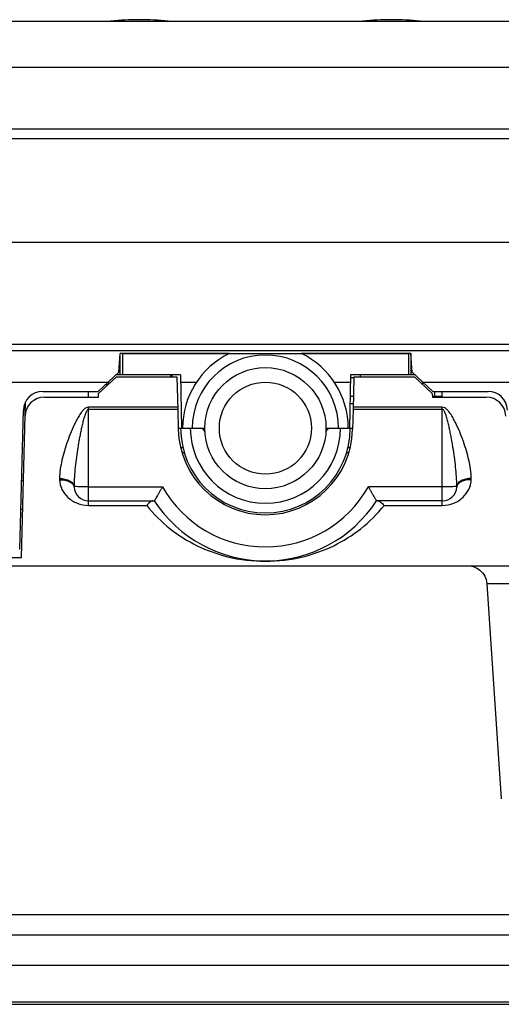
# Model space of a CAD drawing. Header units: millimetres. Extents: x 0 to 1189, y 0 to 841.
# Tile 8 of 34: x 370 to 419, y 93 to 195. Entities that reach past the tile are written whole.
import ezdxf

# ---------------------------------------------------------------- set-up
doc = ezdxf.new("R2010")
doc.units = ezdxf.units.MM
doc.header["$LTSCALE"] = 65.395
for name, color, linetype in [('BOTTOM_BODY-RH-SHAPE', 7, 'CONTINUOUS'), ('CABLE_CASE-COVER-SHAPE', 7, 'CONTINUOUS'), ('CABLE_CASE_BASE-SHAPE', 7, 'CONTINUOUS'), ('CABLE_CUSHION-SHAPE', 7, 'CONTINUOUS'), ('CABLE_RH_25P-SHAPE', 7, 'CONTINUOUS'), ('CABLE_SEALING_GASKET-SHAPE', 7, 'CONTINUOUS'), ('CABLE_SUPPORT-SHAPE', 7, 'CONTINUOUS'), ('FRONT_SHEET_RH_V4-SHAPE', 7, 'CONTINUOUS'), ('HANDLE-RH-SHAPE', 7, 'CONTINUOUS'), ('INNER_CAP-SHAPE', 7, 'CONTINUOUS'), ('PEN_TOUCH_B-SHAPE', 7, 'CONTINUOUS'), ('TOP_BODY-RH-SHAPE', 7, 'CONTINUOUS')]:
    doc.layers.add(name, color=color, linetype=linetype)

msp = doc.modelspace()

# ---------------------------------------------------------------- linework, layer by layer
at = {"layer": 'BOTTOM_BODY-RH-SHAPE', "color": 7, "linetype": 'Continuous'}
for p, q in [((329.958, 182.555), (459.958, 182.555)), ((460.019, 171.799), (329.896, 171.799)), ((359.797, 161.325), (430.119, 161.325)), ((429.766, 160.626), (360.15, 160.626)), ((379.824, 158.45), (379.958, 160.355)), ((391.241, 160.355), (379.958, 160.355)), ((409.958, 160.355), (398.674, 160.355)), ((410.091, 158.45), (409.958, 160.355)), ((377.685, 156.455), (379.824, 158.45)), ((410.091, 158.45), (412.23, 156.455)), ((360.253, 157.408), (378.707, 157.408)), ((411.208, 157.408), (429.662, 157.408)), ((371.977, 156.455), (377.685, 156.455)), ((412.23, 156.455), (417.938, 156.455)), ((369.602, 140.133), (369.978, 154.507)), ((417.812, 136.589), (419.301, 114.424))]:
    msp.add_line(p, q, dxfattribs=at)
msp.add_lwpolyline([(415.816, 138.455), (416.013, 138.445), (416.208, 138.416), (416.399, 138.368), (416.585, 138.301), (416.763, 138.216), (416.932, 138.115), (417.09, 137.997), (417.235, 137.864), (417.367, 137.717), (417.484, 137.559), (417.584, 137.389), (417.668, 137.21), (417.733, 137.025), (417.78, 136.833), (417.808, 136.638), (417.812, 136.589)], dxfattribs=at)
for centre, start, end in [((371.977, 154.455), 90, 178.5), ((417.938, 154.455), 1.5, 90)]:
    msp.add_arc(centre, 2, start, end, dxfattribs=at)
msp.add_open_spline([(430.957, 136.559), (430.032, 136.564), (428.256, 136.574), (426.089, 136.584), (424.481, 136.591), (423.387, 136.595), (422.377, 136.598), (421.456, 136.6), (420.631, 136.602), (419.906, 136.602), (419.366, 136.602), (418.988, 136.602), (418.745, 136.601), (418.529, 136.6), (418.342, 136.599), (418.183, 136.598), (418.053, 136.597), (417.963, 136.595), (417.905, 136.594), (417.872, 136.593), (417.847, 136.592), (417.828, 136.592), (417.819, 136.59), (417.812, 136.59), (417.812, 136.589)], degree=3, knots=[0, 0, 0, 0, 0.2111516, 0.4053345, 0.4946324, 0.5780244, 0.6550221, 0.7251722, 0.7880629, 0.8433255, 0.8906362, 0.9112206, 0.9297178, 0.9461, 0.9603434, 0.9724288, 0.9823373, 0.9900561, 0.9930911, 0.995575, 0.9975068, 0.9988865, 0.999715, 1, 1, 1, 1], dxfattribs=at)
at = {"layer": 'CABLE_CASE-COVER-SHAPE', "color": 7, "linetype": 'Continuous'}
for p, q in [((379.587, 157.955), (377.733, 156.226)), ((379.587, 157.955), (385.818, 157.955)), ((385.818, 157.955), (385.906, 154.594)), ((404.097, 157.955), (404.009, 154.594)), ((404.097, 157.955), (410.329, 157.955)), ((410.329, 157.955), (412.182, 156.226)), ((372.162, 155.855), (377.72, 155.855)), ((376.708, 155.855), (376.708, 156.455)), ((377.72, 155.855), (377.733, 156.226)), ((412.182, 156.226), (412.195, 155.855)), ((412.195, 155.855), (417.754, 155.855)), ((413.208, 155.855), (413.208, 156.455)), ((369.78, 139.326), (370.201, 155.368)), ((376.708, 144.687), (376.708, 154.815)), ((385.9, 154.815), (376.708, 154.815)), ((385.906, 154.594), (376.708, 154.594)), ((385.906, 154.594), (385.961, 152.501)), ((404.009, 154.594), (403.955, 152.501)), ((413.208, 154.594), (404.009, 154.594)), ((413.208, 154.815), (404.015, 154.815)), ((413.208, 144.687), (413.208, 154.815)), ((376.708, 146.602), (384.335, 146.602)), ((413.208, 146.602), (405.58, 146.602)), ((376.708, 145.155), (383.493, 145.155)), ((376.708, 144.687), (382.709, 144.687)), ((413.208, 145.155), (406.422, 145.155)), ((407.207, 144.687), (413.208, 144.687)), ((369.91, 144.255), (369.709, 144.255)), ((354.758, 139.326), (369.78, 139.326)), ((352.758, 138.455), (437.158, 138.455))]:
    msp.add_line(p, q, dxfattribs=at)
for centre, radius, start, end in [((372.162, 153.855), 2, 90, 178.5), ((417.754, 153.855), 2, 1.5, 90), ((375.518, 147.431), 1.809, 178.63631, 183.36148), ((414.397, 147.431), 1.809, 356.63852, 1.36369), ((376.253, 146.63), 1.045, 178.73108, 183.12735), ((376.708, 146.655), 1.5, 183.13427, 270), ((394.958, 152.602), 12.2, 209.45925, 330.54075), ((413.208, 146.655), 1.5, 270, 356.86573), ((413.662, 146.63), 1.045, 356.87265, 1.26892), ((394.958, 152.655), 13.7, 213.19192, 326.80808)]:
    msp.add_arc(centre, radius, start, end, dxfattribs=at)
msp.add_ellipse((394.958, 152.737), major_axis=(0, 9.016), ratio=0.9981721, start_param=-4.686209, end_param=-1.5969763, dxfattribs=at)
for points, knots in [([(376.708, 154.815), (376.617, 154.815), (376.435, 154.759), (376.221, 154.588), (376.038, 154.386), (375.824, 154.096), (375.592, 153.712), (375.262, 153.081), (374.902, 152.277), (374.527, 151.305), (374.209, 150.334), (373.875, 149.071), (373.725, 148.108), (373.71, 147.474)], [0, 0, 0, 0, 0.0332327, 0.0665054, 0.0996831, 0.1327564, 0.198588, 0.2640274, 0.393557, 0.5209978, 0.6458946, 0.7677418, 1, 1, 1, 1]), ([(376.708, 154.594), (376.665, 154.594), (376.585, 154.54), (376.489, 154.398), (376.398, 154.199), (376.311, 153.954), (376.209, 153.623), (376.099, 153.204), (375.982, 152.699), (375.875, 152.193), (375.776, 151.686), (375.685, 151.179), (375.571, 150.505), (375.447, 149.664), (375.326, 148.656), (375.24, 147.653), (375.212, 146.985), (375.209, 146.653)], [0, 0, 0, 0, 0.0156714, 0.0316004, 0.0634242, 0.0952337, 0.1270169, 0.1904976, 0.2538638, 0.3171037, 0.3802048, 0.4431537, 0.5059359, 0.6309334, 0.7550576, 0.8781423, 1, 1, 1, 1]), ([(416.206, 147.474), (416.191, 148.108), (416.04, 149.071), (415.706, 150.334), (415.388, 151.305), (415.013, 152.277), (414.653, 153.081), (414.324, 153.712), (414.091, 154.096), (413.877, 154.386), (413.695, 154.588), (413.48, 154.759), (413.298, 154.815), (413.208, 154.815)], [0, 0, 0, 0, 0.2322574, 0.3541062, 0.4790046, 0.6064475, 0.7359794, 0.8014199, 0.8672521, 0.9003256, 0.9335025, 0.9667707, 1, 1, 1, 1]), ([(414.707, 146.653), (414.703, 146.985), (414.676, 147.653), (414.59, 148.656), (414.469, 149.664), (414.344, 150.505), (414.231, 151.179), (414.139, 151.686), (414.04, 152.193), (413.933, 152.699), (413.816, 153.204), (413.706, 153.623), (413.604, 153.954), (413.517, 154.199), (413.426, 154.398), (413.331, 154.54), (413.25, 154.594), (413.208, 154.594)], [0, 0, 0, 0, 0.1218578, 0.2449438, 0.3690693, 0.4940681, 0.556851, 0.6198006, 0.6829025, 0.7461431, 0.8095101, 0.8729914, 0.9047749, 0.9365842, 0.968407, 0.9843322, 1, 1, 1, 1]), ([(373.71, 147.474), (373.899, 147.471), (374.259, 147.429), (374.675, 147.283), (374.938, 147.113), (375.083, 146.973), (375.179, 146.819), (375.206, 146.707), (375.209, 146.653)], [0, 0, 0, 0, 0.3081419, 0.5867523, 0.7082761, 0.8162798, 0.9122091, 1, 1, 1, 1]), ([(373.712, 147.325), (373.9, 147.332), (374.259, 147.309), (374.676, 147.184), (374.94, 147.025), (375.085, 146.89), (375.18, 146.738), (375.207, 146.626), (375.21, 146.573)], [0, 0, 0, 0, 0.3100859, 0.5876675, 0.7081458, 0.8152623, 0.9110376, 1, 1, 1, 1]), ([(373.712, 147.325), (373.732, 146.988), (373.91, 146.306), (374.555, 145.442), (375.523, 144.835), (376.305, 144.687), (376.708, 144.687)], [0, 0, 0, 0, 0.232181, 0.4690698, 0.7237106, 1, 1, 1, 1]), ([(413.208, 144.687), (413.61, 144.687), (414.392, 144.835), (415.361, 145.442), (416.005, 146.306), (416.183, 146.988), (416.203, 147.325)], [0, 0, 0, 0, 0.2762521, 0.5309174, 0.7678076, 1, 1, 1, 1]), ([(416.203, 147.325), (416.015, 147.332), (415.657, 147.309), (415.239, 147.184), (414.976, 147.025), (414.83, 146.89), (414.735, 146.738), (414.708, 146.626), (414.705, 146.573)], [0, 0, 0, 0, 0.3100859, 0.5876675, 0.7081457, 0.8152622, 0.9110376, 1, 1, 1, 1]), ([(416.206, 147.474), (416.017, 147.471), (415.656, 147.429), (415.24, 147.283), (414.977, 147.113), (414.832, 146.973), (414.737, 146.819), (414.71, 146.707), (414.707, 146.653)], [0, 0, 0, 0, 0.3081417, 0.586752, 0.7082758, 0.8162795, 0.9122089, 1, 1, 1, 1]), ([(375.337, 146.633), (375.319, 146.635), (375.289, 146.637), (375.25, 146.642), (375.225, 146.647), (375.212, 146.65), (375.209, 146.653)], [0, 0, 0, 0, 0.4001626, 0.7010216, 0.9006315, 1, 1, 1, 1]), ([(376.708, 146.602), (376.435, 146.602), (375.978, 146.608), (375.521, 146.619), (375.337, 146.633)], [0, 0, 0, 0, 0.596218, 1, 1, 1, 1]), ([(384.335, 146.602), (384.283, 146.514), (384.182, 146.339), (384.033, 146.082), (383.895, 145.841), (383.787, 145.653), (383.709, 145.516), (383.658, 145.427), (383.613, 145.349), (383.574, 145.283), (383.543, 145.23), (383.521, 145.194), (383.508, 145.174), (383.501, 145.163), (383.497, 145.158), (383.494, 145.155), (383.493, 145.155)], [0, 0, 0, 0, 0.1838575, 0.3623718, 0.5303879, 0.6823651, 0.7503652, 0.8119054, 0.8661222, 0.9121544, 0.9491765, 0.9764932, 0.9863137, 0.9935108, 0.9980618, 1, 1, 1, 1]), ([(405.58, 146.602), (405.632, 146.514), (405.734, 146.339), (405.882, 146.082), (406.02, 145.841), (406.128, 145.653), (406.206, 145.516), (406.257, 145.427), (406.302, 145.349), (406.341, 145.283), (406.372, 145.23), (406.394, 145.194), (406.407, 145.174), (406.414, 145.163), (406.419, 145.158), (406.421, 145.155), (406.422, 145.155)], [0, 0, 0, 0, 0.1838576, 0.362372, 0.5303882, 0.6823656, 0.7503658, 0.8119059, 0.8661227, 0.9121547, 0.9491767, 0.9764933, 0.9863138, 0.9935109, 0.9980618, 1, 1, 1, 1]), ([(414.579, 146.633), (414.395, 146.619), (413.937, 146.608), (413.48, 146.602), (413.208, 146.602)], [0, 0, 0, 0, 0.403782, 1, 1, 1, 1]), ([(414.707, 146.653), (414.704, 146.65), (414.69, 146.647), (414.665, 146.642), (414.626, 146.637), (414.596, 146.635), (414.579, 146.633)], [0, 0, 0, 0, 0.0993685, 0.2989784, 0.5998374, 1, 1, 1, 1]), ([(383.378, 145.155), (383.328, 145.155), (383.215, 145.124), (382.976, 144.979), (382.815, 144.813), (382.709, 144.687)], [0, 0, 0, 0, 0.1806493, 0.4083293, 1, 1, 1, 1]), ([(382.709, 144.687), (383.413, 143.795), (385.015, 142.203), (387.877, 140.416), (391.215, 139.213), (394.958, 138.761), (398.7, 139.213), (402.038, 140.416), (404.9, 142.203), (406.502, 143.795), (407.207, 144.687)], [0, 0, 0, 0, 0.1219982, 0.2397704, 0.3595808, 0.4999941, 0.6404119, 0.7602228, 0.8779956, 1, 1, 1, 1]), ([(406.537, 145.155), (406.588, 145.155), (406.7, 145.124), (406.939, 144.979), (407.101, 144.813), (407.207, 144.687)], [0, 0, 0, 0, 0.1806492, 0.4083286, 1, 1, 1, 1])]:
    msp.add_open_spline(points, degree=3, knots=knots, dxfattribs=at)
at = {"layer": 'CABLE_CASE_BASE-SHAPE', "color": 7, "linetype": 'Continuous'}
for p, q in [((379.958, 158.155), (379.958, 160.355)), ((380.208, 160.355), (380.208, 158.155)), ((380.208, 160.355), (409.708, 160.355)), ((409.708, 160.355), (409.708, 158.155)), ((409.958, 160.355), (409.958, 158.155)), ((386.193, 158.155), (379.508, 158.155)), ((385.173, 158.155), (385.169, 157.955)), ((385.343, 157.955), (385.341, 158.155)), ((386.193, 158.155), (386.289, 152.655)), ((403.723, 158.155), (403.627, 152.655)), ((410.407, 158.155), (403.723, 158.155)), ((404.743, 158.155), (404.746, 157.955)), ((378.755, 157.452), (378.76, 157.183)), ((386.206, 157.408), (387.851, 157.408)), ((402.065, 157.408), (403.71, 157.408)), ((411.16, 157.452), (411.156, 157.183)), ((387.408, 152.655), (388.708, 152.655)), ((401.208, 152.655), (402.508, 152.655))]:
    msp.add_line(p, q, dxfattribs=at)
for radius, start, end in [(8.55, 115.76496, 180), (7.55, 0, 180), (8.55, 0, 64.23504)]:
    msp.add_arc((394.958, 152.655), radius, start, end, dxfattribs=at)
at = {"layer": 'CABLE_CUSHION-SHAPE', "color": 7, "linetype": 'Continuous'}
msp.add_circle((394.958, 152.655), 6.25, dxfattribs=at)
at = {"layer": 'CABLE_RH_25P-SHAPE', "color": 7, "linetype": 'Continuous'}
for p, q in [((378.697, 157.125), (378.389, 157.111)), ((369.987, 147.222), (369.787, 147.213))]:
    msp.add_line(p, q, dxfattribs=at)
msp.add_circle((394.958, 152.655), 4.75, dxfattribs=at)
at = {"layer": 'CABLE_SEALING_GASKET-SHAPE', "color": 7, "linetype": 'Continuous'}
for p, q in [((404.097, 157.855), (403.717, 157.855)), ((403.684, 155.955), (404.045, 155.955)), ((412.195, 155.955), (413.208, 155.955)), ((412.458, 155.855), (412.458, 156.455))]:
    msp.add_line(p, q, dxfattribs=at)
at = {"layer": 'CABLE_SUPPORT-SHAPE', "color": 7, "linetype": 'Continuous'}
for p, q in [((385.957, 152.655), (388.226, 152.655)), ((401.689, 152.655), (403.959, 152.655)), ((386.209, 150.655), (386.439, 150.655)), ((403.476, 150.655), (403.707, 150.655)), ((386.341, 150.155), (386.572, 150.155)), ((403.343, 150.155), (403.575, 150.155))]:
    msp.add_line(p, q, dxfattribs=at)
for centre, radius, start, end in [((394.958, 152.655), 8.75, 180, 360), ((394.958, 152.655), 7.75, 180, 360), ((388.226, 152.155), 0.5, 4.24802, 90), ((401.689, 152.155), 0.5, 90, 175.75198)]:
    msp.add_arc(centre, radius, start, end, dxfattribs=at)
at = {"layer": 'FRONT_SHEET_RH_V4-SHAPE', "color": 7, "linetype": 'Continuous'}
for centre in [(381.958, 164.305), (407.958, 164.305)]:
    msp.add_arc(centre, 30.5, 84.3945, 95.6055, dxfattribs=at)
at = {"layer": 'HANDLE-RH-SHAPE', "color": 7, "linetype": 'Continuous'}
for p, q in [((357.232, 102.455), (423.374, 102.455)), ((430.049, 100.35), (362.054, 100.35)), ((361.891, 97.245), (439.896, 97.245)), ((330.112, 93.455), (480.977, 93.455))]:
    msp.add_line(p, q, dxfattribs=at)
at = {"layer": 'INNER_CAP-SHAPE', "color": 7, "linetype": 'Continuous'}
msp.add_line((404.024, 155.155), (403.67, 155.155), dxfattribs=at)
at = {"layer": 'PEN_TOUCH_B-SHAPE', "color": 7, "linetype": 'Continuous'}
msp.add_line((328.458, 93.205), (423.342, 93.205), dxfattribs=at)
at = {"layer": 'TOP_BODY-RH-SHAPE', "color": 7, "linetype": 'Continuous'}
for p, q in [((329.958, 194.655), (460.033, 194.655)), ((329.958, 189.916), (459.958, 189.916)), ((329.958, 183.555), (459.958, 183.555))]:
    msp.add_line(p, q, dxfattribs=at)

doc.saveas('drawing.dxf')
